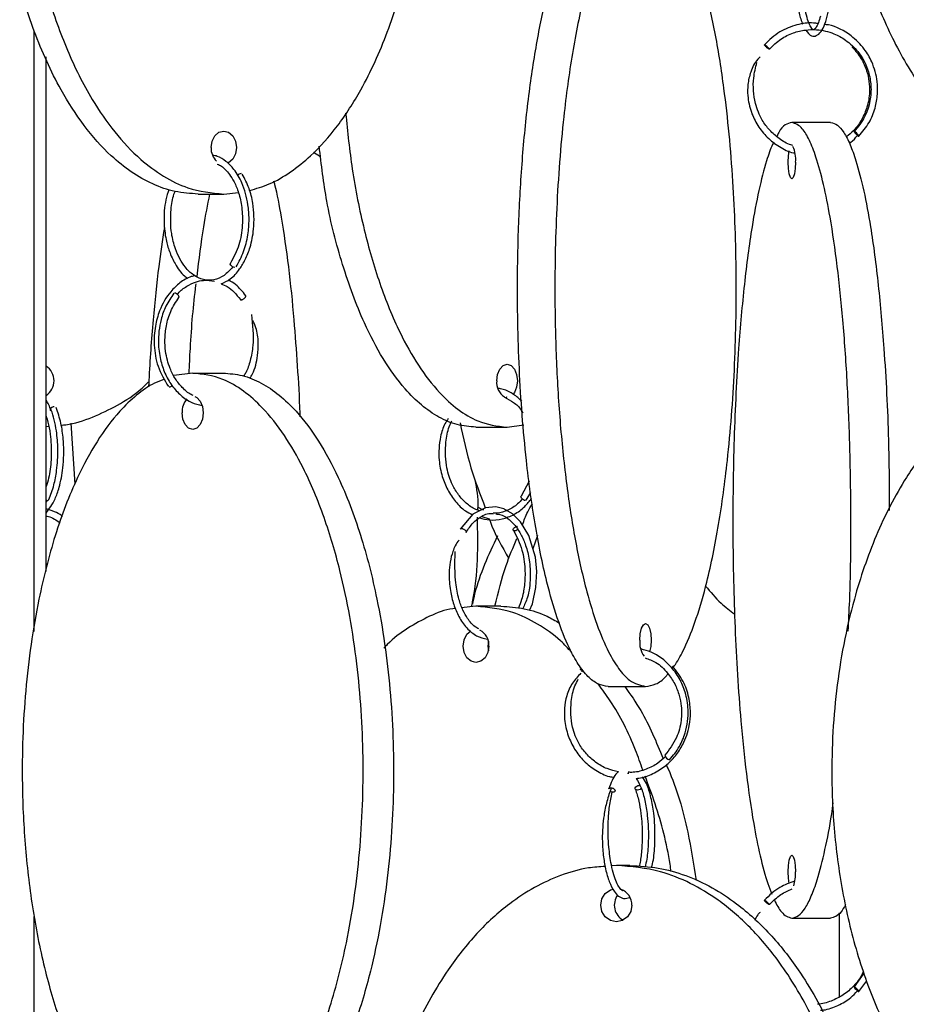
# Model space of a CAD drawing. Header units: millimetres. Extents: x 331 to 1634, y 417 to 1709.
# Tile 102 of 142: x 1301 to 1368, y 711 to 786. Entities that reach past the tile are written whole.
import ezdxf

# ---------------------------------------------------------------- set-up
doc = ezdxf.new("R2010")
doc.units = ezdxf.units.MM

msp = doc.modelspace()

# ---------------------------------------------------------------- linework, layer by layer
at = {"color": 7, "linetype": 'Continuous', "lineweight": 25}
for p, q in [((1301.903, 739.58), (1301.903, 784.863)), ((1302.789, 744.11), (1302.789, 782.922)), ((1361.974, 777.974), (1359.049, 777.974)), ((1323.504, 775.39), (1322.961, 775.698)), ((1314.267, 772.578), (1316.195, 772.578)), ((1316.195, 772.578), (1317.298, 772.699)), ((1313.852, 759.078), (1312.425, 758.886)), ((1313.852, 759.078), (1316.15, 759.078)), ((1337.565, 757.248), (1337.507, 757.251)), ((1302.789, 755.047), (1302.993, 755.066)), ((1304.978, 750.701), (1304.681, 755.302)), ((1337.565, 754.998), (1338.819, 755.167)), ((1335.219, 754.998), (1337.565, 754.998)), ((1339.238, 750.926), (1338.621, 749.796)), ((1339.01, 749.482), (1339.356, 750.065)), ((1302.842, 749.463), (1302.769, 749.34)), ((1302.849, 749.462), (1302.789, 749.469)), ((1335.665, 748.254), (1336.214, 748.096)), ((1339.859, 746.824), (1339.512, 745.82)), ((1335.222, 741.498), (1334.104, 741.377)), ((1337.093, 741.498), (1335.222, 741.498)), ((1345.194, 735.45), (1348.013, 735.45)), ((1346.657, 728.902), (1346.744, 728.917)), ((1347.531, 727.985), (1347.586, 727.981)), ((1345.809, 721.95), (1345.454, 721.918)), ((1346.835, 721.95), (1345.809, 721.95)), ((1346.322, 720.074), (1346.271, 720.046)), ((1301.903, 700.58), (1301.903, 718.107)), ((1359.049, 717.974), (1361.974, 717.974)), ((1364.478, 713.824), (1363.746, 712.79)), ((1364.103, 712.44), (1364.708, 713.253))]:
    msp.add_line(p, q, dxfattribs=at)
at = {"color": 7, "linetype": 'Continuous', "lineweight": 25, "flags": 128}
for points in [[(1363.61, 783.656), (1363.606, 783.668), (1363.617, 783.69)], [(1315.237, 776.078), (1315.31, 776.556), (1315.518, 776.962), (1315.829, 777.233), (1316.195, 777.328), (1316.561, 777.233), (1316.872, 776.962), (1317.08, 776.556), (1317.153, 776.078), (1317.08, 775.599), (1316.872, 775.194), (1316.561, 774.923), (1316.504, 774.895)], [(1364.097, 776.938), (1364.106, 776.953), (1364.088, 776.992), (1364.045, 777.05), (1363.983, 777.118), (1363.913, 777.185), (1363.844, 777.242), (1363.788, 777.279), (1363.752, 777.292), (1363.743, 777.277), (1363.762, 777.238), (1363.805, 777.18), (1363.866, 777.112), (1363.937, 777.044), (1364.005, 776.988), (1364.062, 776.95), (1364.097, 776.938)], [(1359.327, 774.974), (1359.306, 774.495), (1359.245, 774.09), (1359.155, 773.819), (1359.049, 773.724), (1358.942, 773.819), (1358.852, 774.09), (1358.792, 774.495), (1358.771, 774.974), (1358.792, 775.452), (1358.847, 775.834)], [(1317.025, 767.042), (1316.943, 767.057), (1316.857, 767.096), (1316.779, 767.154), (1316.721, 767.222), (1316.692, 767.289), (1316.697, 767.346), (1316.705, 767.36)], [(1312.808, 764.773), (1312.829, 764.809), (1312.819, 764.866), (1312.779, 764.934), (1312.715, 765.001), (1312.637, 765.059), (1312.556, 765.099), (1312.485, 765.113)], [(1336.786, 758.498), (1336.845, 758.976), (1337.014, 759.382), (1337.267, 759.653), (1337.565, 759.748), (1337.863, 759.653), (1338.116, 759.382), (1338.285, 758.976), (1338.344, 758.498), (1338.285, 758.019), (1338.116, 757.614), (1338.016, 757.479)], [(1314.022, 757.299), (1314.159, 757.233), (1314.42, 756.962), (1314.594, 756.556), (1314.655, 756.078), (1314.594, 755.599), (1314.42, 755.194), (1314.159, 754.923), (1313.852, 754.828), (1313.544, 754.923), (1313.284, 755.194), (1313.11, 755.599), (1313.048, 756.078), (1313.048, 756.078)], [(1303.412, 756.533), (1303.32, 756.521), (1303.23, 756.484), (1303.156, 756.427), (1303.109, 756.359), (1303.097, 756.292), (1303.12, 756.235)], [(1338.954, 749.462), (1338.885, 749.477), (1338.805, 749.516), (1338.727, 749.574), (1338.662, 749.642), (1338.621, 749.709), (1338.609, 749.766), (1338.623, 749.798)], [(1339.252, 741.176), (1339.475, 741.676), (1339.747, 742.92), (1339.805, 744.119), (1339.7, 745.193), (1339.207, 746.836), (1338.591, 747.856), (1337.981, 748.463), (1337.322, 748.839), (1336.728, 748.985), (1335.932, 748.921), (1334.984, 748.432), (1334.038, 747.313), (1334.038, 747.313)], [(1338.379, 747.283), (1338.311, 747.234), (1338.224, 747.194), (1338.142, 747.18), (1338.076, 747.192), (1338.037, 747.229), (1338.031, 747.286), (1338.058, 747.354), (1338.115, 747.421), (1338.193, 747.479), (1338.28, 747.519), (1338.362, 747.533), (1338.362, 747.533)], [(1347.586, 738.95), (1347.618, 739.428), (1347.711, 739.834), (1347.85, 740.104), (1348.013, 740.2), (1348.177, 740.104), (1348.315, 739.834), (1348.408, 739.428), (1348.441, 738.95), (1348.408, 738.471), (1348.315, 738.066), (1348.314, 738.061)], [(1336.2, 738.498), (1336.125, 738.019), (1335.913, 737.614), (1335.596, 737.343), (1335.222, 737.248), (1334.848, 737.343), (1334.531, 737.614), (1334.32, 738.019), (1334.245, 738.498), (1334.32, 738.976), (1334.531, 739.382), (1334.827, 739.641)], [(1336.158, 738.86), (1336.116, 738.498), (1336.158, 738.135)], [(1347.69, 727.779), (1347.663, 727.743), (1347.593, 727.685), (1347.504, 727.646), (1347.41, 727.632), (1347.325, 727.644), (1347.262, 727.681), (1347.231, 727.738), (1347.237, 727.805), (1347.278, 727.873), (1347.348, 727.931), (1347.437, 727.971), (1347.531, 727.985), (1347.531, 727.985)], [(1358.854, 720.58), (1358.852, 720.59), (1358.792, 720.995), (1358.771, 721.474), (1358.792, 721.952), (1358.852, 722.357), (1358.942, 722.628), (1359.049, 722.724), (1359.155, 722.628), (1359.245, 722.357), (1359.306, 721.952), (1359.327, 721.474), (1359.327, 721.474)], [(1346.983, 718.95), (1346.894, 718.471), (1346.639, 718.066), (1346.258, 717.795), (1345.809, 717.7), (1345.359, 717.795), (1344.978, 718.066), (1344.723, 718.471), (1344.634, 718.95), (1344.723, 719.428), (1344.978, 719.834), (1345.359, 720.104), (1345.563, 720.172)], [(1364.097, 712.438), (1364.106, 712.453), (1364.088, 712.492), (1364.045, 712.55), (1363.983, 712.618), (1363.913, 712.685), (1363.844, 712.742), (1363.788, 712.779), (1363.752, 712.792), (1363.743, 712.777), (1363.762, 712.738), (1363.805, 712.68), (1363.866, 712.612), (1363.937, 712.544), (1364.005, 712.488), (1364.062, 712.45), (1364.097, 712.438)]]:
    msp.add_lwpolyline(points, dxfattribs=at)
at = {"color": 7, "linetype": 'Continuous', "lineweight": 25}
for centre, radius, start, end in [((1316.6, 776.028), 1.363, 177.90092, 225.85661), ((1356.991, 775.205), 2.347, 354.33596, 24.11662), ((1317.527, 773.713), 0.401, 93.33917, 138.43371), ((1302.092, 758.498), 1.305, 302.29612, 57.70388), ((1312.049, 758.424), 0.384, 275.13766, 310.66976), ((1338.002, 758.34), 1.226, 172.59763, 239.30387), ((1314.523, 756.151), 1.476, 138.7453, 182.86104), ((1302.871, 749.609), 0.149, 261.51291, 329.64411), ((1334.983, 738.592), 1.22, 355.54816, 63.88041), ((1349.164, 738.721), 1.594, 171.76883, 218.12602), ((1349.959, 730.402), 0.509, 195.71405, 253.54377), ((1355.982, 721.349), 3.347, 343.64685, 2.12675), ((1345.749, 718.978), 1.235, 358.67727, 70.21953), ((1346.941, 718.952), 1.286, 143.63014, 241.19943)]:
    msp.add_arc(centre, radius, start, end, dxfattribs=at)
for points, knots in [([(1314.267, 772.578), (1313.685, 772.617), (1312.52, 772.694), (1310.816, 773.288), (1309.198, 774.205), (1307.426, 775.634), (1305.613, 777.689), (1303.611, 780.81), (1301.813, 784.792), (1300.183, 790.189), (1299.113, 796.507), (1298.846, 802.848), (1299.169, 808.407), (1299.85, 813.135), (1300.929, 817.617), (1302.398, 821.774), (1304.107, 825.201), (1305.999, 827.952), (1307.822, 829.897), (1309.696, 831.279), (1311.783, 832.329), (1313.352, 832.486), (1314.267, 832.578)], [0, 0, 0, 0, 0.0287324, 0.0574768, 0.0865624, 0.1156695, 0.160081, 0.2045635, 0.2692848, 0.3341101, 0.4235075, 0.5129719, 0.5735152, 0.6342289, 0.6947006, 0.750912, 0.8070511, 0.8487904, 0.8904698, 0.9227172, 0.9549322, 1, 1, 1, 1]), ([(1316.195, 832.578), (1315.613, 832.539), (1314.449, 832.461), (1312.745, 831.868), (1311.127, 830.95), (1309.355, 829.521), (1307.541, 827.467), (1305.54, 824.345), (1303.741, 820.363), (1302.111, 814.966), (1301.041, 808.649), (1300.774, 802.308), (1301.097, 796.748), (1301.778, 792.02), (1302.857, 787.538), (1304.327, 783.382), (1306.036, 779.955), (1307.928, 777.204), (1309.75, 775.258), (1311.625, 773.876), (1313.712, 772.827), (1315.28, 772.669), (1316.195, 772.578)], [0, 0, 0, 0, 0.028732, 0.057477, 0.086562, 0.11567, 0.160081, 0.204563, 0.269285, 0.33411, 0.423508, 0.512972, 0.573515, 0.634229, 0.694701, 0.750912, 0.807051, 0.84879, 0.89047, 0.922717, 0.954932, 1, 1, 1, 1]), ([(1318.142, 772.844), (1318.64, 772.988), (1319.709, 773.298), (1321.257, 774.207), (1323.021, 775.619), (1324.841, 777.677), (1326.833, 780.78), (1328.64, 784.772), (1330.267, 790.137), (1331.344, 796.474), (1331.652, 803.58), (1331.187, 809.554), (1330.357, 814.236), (1329.415, 817.948), (1328.069, 821.759), (1326.368, 825.178), (1324.47, 827.941), (1322.656, 829.888), (1320.772, 831.26), (1319.227, 832.11), (1318.222, 832.24), (1317.875, 832.284)], [0, 0, 0, 0, 0.026799, 0.057433, 0.088725, 0.135362, 0.183319, 0.251305, 0.32117, 0.414991, 0.511496, 0.60672, 0.655787, 0.704842, 0.764011, 0.824394, 0.86826, 0.913162, 0.947018, 0.98176, 1, 1, 1, 1]), ([(1345.194, 735.45), (1344.934, 735.488), (1344.414, 735.566), (1343.654, 736.16), (1342.931, 737.077), (1342.14, 738.506), (1341.33, 740.56), (1340.437, 743.682), (1339.634, 747.664), (1338.906, 753.061), (1338.428, 759.378), (1338.309, 765.72), (1338.453, 771.279), (1338.757, 776.007), (1339.239, 780.489), (1339.895, 784.646), (1340.658, 788.073), (1341.503, 790.824), (1342.317, 792.769), (1343.154, 794.151), (1344.085, 795.201), (1344.786, 795.358), (1345.194, 795.45)], [0, 0, 0, 0, 0.028732, 0.057477, 0.086562, 0.11567, 0.160081, 0.204563, 0.269285, 0.33411, 0.423508, 0.512972, 0.573515, 0.634229, 0.694701, 0.750912, 0.807051, 0.84879, 0.89047, 0.922717, 0.954932, 1, 1, 1, 1]), ([(1348.013, 795.45), (1347.753, 795.411), (1347.234, 795.333), (1346.473, 794.739), (1345.75, 793.822), (1344.959, 792.393), (1344.15, 790.339), (1343.256, 787.217), (1342.453, 783.235), (1341.725, 777.838), (1341.247, 771.521), (1341.128, 765.18), (1341.272, 759.62), (1341.576, 754.892), (1342.058, 750.41), (1342.714, 746.254), (1343.477, 742.826), (1344.322, 740.076), (1345.136, 738.13), (1345.973, 736.748), (1346.904, 735.699), (1347.605, 735.541), (1348.013, 735.45)], [0, 0, 0, 0, 0.028732, 0.057477, 0.086562, 0.11567, 0.160081, 0.204563, 0.269285, 0.33411, 0.423508, 0.512972, 0.573515, 0.634229, 0.694701, 0.750912, 0.807051, 0.84879, 0.89047, 0.922717, 0.954932, 1, 1, 1, 1]), ([(1350.008, 736.796), (1350.093, 736.898), (1350.423, 737.297), (1351.057, 738.514), (1351.874, 740.542), (1352.762, 743.655), (1353.57, 747.643), (1354.296, 753.009), (1354.777, 759.346), (1354.914, 766.452), (1354.707, 772.426), (1354.336, 777.108), (1353.915, 780.819), (1353.315, 784.632), (1352.555, 788.046), (1351.709, 790.824), (1350.894, 792.724), (1350.258, 793.884), (1349.917, 794.234), (1349.848, 794.305)], [0, 0, 0, 0, 0.011851, 0.046275, 0.097582, 0.15034, 0.225132, 0.301992, 0.405205, 0.511372, 0.616128, 0.670108, 0.724074, 0.789166, 0.855595, 0.903852, 0.953249, 0.990494, 1, 1, 1, 1]), ([(1360.107, 784.941), (1360.242, 784.752), (1360.475, 784.428), (1360.911, 784.482), (1361.269, 784.798), (1361.545, 785.371), (1361.773, 786.146), (1361.959, 787.164), (1362.075, 788.293), (1362.123, 789.495), (1362.112, 790.619), (1362.035, 791.839), (1361.919, 792.533), (1361.858, 792.899)], [0, 0, 0, 0, 0.108936, 0.186332, 0.271334, 0.361385, 0.446691, 0.527808, 0.640558, 0.713741, 0.798033, 0.89344, 1, 1, 1, 1]), ([(1363.924, 791.88), (1363.964, 791.692), (1364.257, 790.316), (1365.173, 787.595), (1366.796, 783.777), (1368.888, 780.358), (1371.22, 777.601), (1373.354, 775.696), (1374.893, 774.826), (1375.505, 774.48)], [0, 0, 0, 0, 0.026355, 0.1927504, 0.3934506, 0.5982705, 0.7470645, 0.8993702, 1, 1, 1, 1]), ([(1359.578, 791.375), (1359.512, 791.137), (1359.316, 790.419), (1359.236, 789.122), (1359.349, 787.761), (1359.496, 786.679), (1359.669, 785.857), (1359.815, 785.503), (1359.867, 785.377)], [0, 0, 0, 0, 0.123109, 0.370888, 0.549575, 0.717825, 0.899927, 1, 1, 1, 1]), ([(1361.197, 785.981), (1361.148, 785.809), (1361.045, 785.441), (1360.872, 785.126), (1360.688, 784.912), (1360.556, 784.997), (1360.283, 785.566), (1360.102, 786.198), (1359.925, 787.118), (1359.814, 788.149), (1359.687, 789.31), (1359.581, 790.351), (1359.568, 791.01), (1359.561, 791.311)], [0, 0, 0, 0, 0.066445, 0.141586, 0.211718, 0.384775, 0.469357, 0.551471, 0.6339, 0.752593, 0.831051, 0.922743, 1, 1, 1, 1]), ([(1361.014, 785.428), (1360.902, 785.445), (1360.375, 785.528), (1359.376, 785.356), (1358.063, 784.857), (1357.349, 784.182), (1356.977, 783.83)], [0, 0, 0, 0, 0.075574, 0.356188, 0.664385, 1, 1, 1, 1]), ([(1357.35, 783.497), (1357.628, 783.767), (1358.161, 784.284), (1359.117, 784.744), (1360.035, 784.967), (1361.082, 784.994), (1362.133, 784.753), (1363.199, 784.171), (1364.18, 783.25), (1364.82, 782.022), (1365.055, 780.722), (1364.982, 779.559), (1364.588, 778.33), (1364.035, 777.646), (1363.746, 777.29)], [0, 0, 0, 0, 0.081899, 0.156375, 0.223429, 0.283056, 0.379737, 0.450562, 0.540114, 0.66124, 0.734022, 0.814759, 0.903417, 1, 1, 1, 1]), ([(1364.103, 776.94), (1364.379, 777.271), (1364.905, 777.904), (1365.35, 779.013), (1365.535, 780.067), (1365.506, 781.257), (1365.18, 782.435), (1364.49, 783.619), (1363.43, 784.657), (1362.332, 785.266), (1361.61, 785.35), (1361.513, 785.361)], [0, 0, 0, 0, 0.120417, 0.229938, 0.32855, 0.416248, 0.55842, 0.662582, 0.794284, 0.972424, 1, 1, 1, 1]), ([(1356.983, 783.831), (1356.989, 783.83), (1357.004, 783.826), (1357.045, 783.801), (1357.098, 783.762), (1357.156, 783.715), (1357.217, 783.661), (1357.27, 783.609), (1357.294, 783.582), (1357.305, 783.571)], [0, 0, 0, 0, 0.132512, 0.300123, 0.432625, 0.578745, 0.732765, 0.886784, 1, 1, 1, 1]), ([(1357.348, 783.499), (1357.347, 783.497), (1357.344, 783.493), (1357.322, 783.502), (1357.282, 783.526), (1357.229, 783.565), (1357.171, 783.612), (1357.118, 783.659), (1357.089, 783.688), (1357.078, 783.698)], [0, 0, 0, 0, 0.0746022, 0.2238066, 0.4125317, 0.5617253, 0.7262523, 0.899674, 1, 1, 1, 1]), ([(1363.608, 783.656), (1363.848, 783.373), (1364.302, 782.837), (1364.802, 781.686), (1364.977, 780.418), (1364.767, 779.161), (1364.343, 778.182), (1363.805, 777.403), (1363.338, 777.037), (1363.14, 776.882)], [0, 0, 0, 0, 0.145061, 0.274304, 0.484368, 0.633077, 0.765035, 0.900184, 1, 1, 1, 1]), ([(1356.65, 782.914), (1356.59, 782.856), (1356.268, 782.549), (1355.921, 781.821), (1355.704, 780.879), (1355.7, 779.848), (1355.931, 778.786), (1356.449, 777.717), (1357.17, 776.816), (1358.091, 776.127), (1358.823, 775.739), (1359.238, 775.669), (1359.276, 775.663)], [0, 0, 0, 0, 0.027728, 0.147012, 0.252704, 0.343651, 0.482152, 0.60498, 0.730839, 0.858849, 0.986976, 1, 1, 1, 1]), ([(1359.111, 776.242), (1359.067, 776.253), (1358.698, 776.346), (1358.09, 776.729), (1357.355, 777.361), (1356.71, 778.243), (1356.181, 779.57), (1356.071, 781.101), (1356.311, 782.111), (1356.403, 782.498)], [0, 0, 0, 0, 0.018403, 0.155289, 0.283863, 0.408764, 0.588547, 0.842241, 1, 1, 1, 1]), ([(1325.391, 778.675), (1325.537, 777.262), (1325.845, 774.271), (1326.714, 769.959), (1327.904, 765.801), (1329.296, 762.375), (1330.836, 759.624), (1332.319, 757.678), (1333.845, 756.296), (1335.544, 755.247), (1336.82, 755.089), (1337.565, 754.998)], [0, 0, 0, 0, 0.129025, 0.27302, 0.406871, 0.54055, 0.639939, 0.739186, 0.815974, 0.892684, 1, 1, 1, 1]), ([(1359.049, 777.974), (1358.882, 777.933), (1358.545, 777.85), (1358.159, 777.44), (1357.953, 777.024), (1357.904, 776.924)], [0, 0, 0, 0, 0.424946, 0.862025, 1, 1, 1, 1]), ([(1363.293, 739.629), (1363.335, 740.392), (1363.501, 743.453), (1363.521, 748.251), (1363.436, 753.802), (1363.236, 758.532), (1362.923, 763.013), (1362.496, 767.17), (1362, 770.597), (1361.45, 773.348), (1360.921, 775.293), (1360.376, 776.675), (1359.77, 777.724), (1359.314, 777.882), (1359.049, 777.974)], [0, 0, 0, 0, 0.048999, 0.196582, 0.296457, 0.396612, 0.496368, 0.589096, 0.681705, 0.75056, 0.819315, 0.872512, 0.925655, 1, 1, 1, 1]), ([(1361.974, 777.974), (1362.143, 777.935), (1362.481, 777.857), (1362.976, 777.263), (1363.446, 776.346), (1363.96, 774.917), (1364.487, 772.863), (1365.069, 769.741), (1365.592, 765.759), (1366.061, 760.362), (1366.364, 754.628), (1366.389, 750.49), (1366.399, 748.717)], [0, 0, 0, 0, 0.058572, 0.117169, 0.176461, 0.235797, 0.326332, 0.417011, 0.548948, 0.681097, 0.863337, 1, 1, 1, 1]), ([(1363.376, 776.421), (1363.416, 776.444), (1363.659, 776.587), (1363.847, 776.806), (1364.004, 776.99)], [0, 0, 0, 0, 0.161721, 1, 1, 1, 1]), ([(1335.219, 754.998), (1334.746, 755.037), (1333.798, 755.114), (1332.411, 755.708), (1331.094, 756.625), (1329.652, 758.054), (1328.177, 760.109), (1326.545, 763.229), (1325.096, 767.217), (1323.929, 771.71), (1323.56, 774.788), (1323.393, 776.18)], [0, 0, 0, 0, 0.074113, 0.148257, 0.223281, 0.298361, 0.412917, 0.527657, 0.694601, 0.861813, 1, 1, 1, 1]), ([(1357.678, 776.485), (1357.647, 776.428), (1357.457, 776.07), (1357.069, 774.904), (1356.536, 772.884), (1355.959, 769.768), (1355.433, 765.78), (1354.961, 760.414), (1354.648, 754.077), (1354.559, 746.972), (1354.694, 740.997), (1354.935, 736.316), (1355.209, 732.603), (1355.6, 728.793), (1356.093, 725.37), (1356.646, 722.62), (1357.114, 720.83), (1357.437, 720.049), (1357.542, 719.797)], [0, 0, 0, 0, 0.006765, 0.042197, 0.095006, 0.149308, 0.22629, 0.305399, 0.411633, 0.520908, 0.628731, 0.68429, 0.739836, 0.806834, 0.875206, 0.924877, 0.975719, 1, 1, 1, 1]), ([(1317.12, 767.081), (1317.328, 767.455), (1317.727, 768.17), (1318.037, 769.445), (1318.131, 770.653), (1318.031, 772.016), (1317.659, 773.344), (1317.032, 774.415), (1316.386, 775.063), (1315.826, 775.41), (1315.481, 775.481), (1315.366, 775.504)], [0, 0, 0, 0, 0.132595, 0.254018, 0.364353, 0.463631, 0.628516, 0.755008, 0.855675, 0.951665, 1, 1, 1, 1]), ([(1315.71, 774.84), (1315.816, 774.791), (1316.144, 774.636), (1316.577, 774.159), (1317.013, 773.469), (1317.351, 772.637), (1317.595, 771.528), (1317.635, 770.171), (1317.39, 768.646), (1316.939, 767.802), (1316.702, 767.357)], [0, 0, 0, 0, 0.059736, 0.186222, 0.274377, 0.381586, 0.507839, 0.653069, 0.817161, 1, 1, 1, 1]), ([(1316.012, 765.807), (1316.243, 765.914), (1316.751, 766.148), (1317.359, 766.831), (1317.855, 767.654), (1318.241, 768.652), (1318.526, 770.092), (1318.472, 771.654), (1318.126, 773.077), (1317.776, 773.735), (1317.59, 774.083)], [0, 0, 0, 0, 0.103028, 0.22683, 0.319427, 0.422662, 0.559746, 0.750565, 0.868045, 1, 1, 1, 1]), ([(1312.059, 772.93), (1311.977, 772.673), (1311.736, 771.919), (1311.644, 770.575), (1311.796, 769.25), (1312.091, 768.187), (1312.541, 767.239), (1313.026, 766.525), (1313.406, 766.275), (1313.498, 766.215)], [0, 0, 0, 0, 0.113301, 0.331556, 0.502804, 0.624461, 0.767196, 0.943623, 1, 1, 1, 1]), ([(1321.956, 755.786), (1321.954, 755.877), (1321.926, 757.18), (1321.769, 759.627), (1321.507, 763.343), (1321.115, 767.165), (1320.613, 770.537), (1320.223, 772.678), (1320.008, 773.448), (1319.982, 773.541)], [0, 0, 0, 0, 0.013527, 0.194461, 0.375351, 0.593535, 0.816197, 0.977953, 1, 1, 1, 1]), ([(1316.881, 767.086), (1316.665, 766.849), (1316.227, 766.369), (1315.456, 766.063), (1314.658, 766.069), (1313.919, 766.415), (1313.325, 766.983), (1312.872, 767.672), (1312.498, 768.514), (1312.182, 769.771), (1312.172, 771.2), (1312.328, 772.295), (1312.491, 772.705), (1312.52, 772.776)], [0, 0, 0, 0, 0.099319, 0.201443, 0.302, 0.402688, 0.493876, 0.565668, 0.640022, 0.737766, 0.883923, 0.979632, 1, 1, 1, 1]), ([(1315.124, 772.578), (1314.963, 771.775), (1314.583, 769.891), (1314.315, 767.648), (1314.162, 766.361)], [0, 0, 0, 0, 0.4257, 1, 1, 1, 1]), ([(1310.552, 758.032), (1310.559, 758.193), (1310.63, 759.925), (1310.875, 762.997), (1311.252, 766.913), (1311.593, 769.089), (1311.742, 770.048)], [0, 0, 0, 0, 0.037094, 0.39894, 0.735292, 1, 1, 1, 1]), ([(1314.047, 766.414), (1313.943, 766.397), (1313.532, 766.328), (1312.893, 765.907), (1312.029, 765.104), (1311.375, 763.967), (1310.983, 762.551), (1310.901, 761.11), (1311.175, 759.47), (1311.727, 758.554), (1312.02, 758.068)], [0, 0, 0, 0, 0.03723, 0.147227, 0.249801, 0.420327, 0.535657, 0.670738, 0.825517, 1, 1, 1, 1]), ([(1312.704, 765.01), (1312.721, 765.036), (1312.913, 765.306), (1313.388, 765.631), (1314.032, 765.957), (1314.745, 766.112), (1315.222, 766.049), (1315.495, 766.013)], [0, 0, 0, 0, 0.026059, 0.280509, 0.520142, 0.725694, 1, 1, 1, 1]), ([(1314.088, 765.81), (1314.084, 765.775), (1313.883, 764.271), (1313.693, 761.978), (1313.585, 759.671), (1313.556, 759.038)], [0, 0, 0, 0, 0.01709, 0.730309, 1, 1, 1, 1]), ([(1315.993, 765.797), (1316.154, 765.738), (1316.714, 765.532), (1317.142, 765.001), (1317.447, 764.623)], [0, 0, 0, 0, 0.287844, 1, 1, 1, 1]), ([(1317.854, 764.913), (1317.614, 765.217), (1317.227, 765.708), (1316.732, 765.991), (1316.544, 766.099)], [0, 0, 0, 0, 0.620598, 1, 1, 1, 1]), ([(1312.432, 765.099), (1312.219, 764.785), (1311.817, 764.191), (1311.37, 762.918), (1311.206, 761.519), (1311.379, 760.135), (1311.737, 759.045), (1312.262, 758.111), (1312.956, 757.359), (1313.735, 756.83), (1314.294, 756.701), (1314.552, 756.642)], [0, 0, 0, 0, 0.112116, 0.211909, 0.373955, 0.48863, 0.590466, 0.694924, 0.801362, 0.908054, 1, 1, 1, 1]), ([(1313.899, 757.389), (1313.842, 757.411), (1313.54, 757.527), (1313.07, 757.95), (1312.53, 758.614), (1312.069, 759.53), (1311.799, 760.557), (1311.736, 761.659), (1311.844, 762.69), (1312.171, 763.806), (1312.589, 764.44), (1312.809, 764.774)], [0, 0, 0, 0, 0.026676, 0.142512, 0.251486, 0.357487, 0.510089, 0.609669, 0.724562, 0.854691, 1, 1, 1, 1]), ([(1317.44, 764.652), (1317.44, 764.645), (1317.441, 764.623), (1317.465, 764.604), (1317.507, 764.597), (1317.562, 764.606), (1317.627, 764.63), (1317.695, 764.669), (1317.757, 764.716), (1317.812, 764.771), (1317.85, 764.825), (1317.864, 764.87), (1317.865, 764.9), (1317.854, 764.909), (1317.852, 764.911)], [0, 0, 0, 0, 0.050927, 0.156204, 0.239434, 0.322665, 0.427942, 0.511167, 0.602945, 0.699685, 0.796425, 0.888203, 0.971428, 1, 1, 1, 1]), ([(1318.277, 763.484), (1318.365, 762.706), (1318.496, 761.55), (1318.224, 760.047), (1317.971, 759.272), (1317.75, 758.932), (1317.695, 758.847)], [0, 0, 0, 0, 0.485712, 0.721341, 0.930565, 1, 1, 1, 1]), ([(1318.157, 758.663), (1318.226, 758.777), (1318.532, 759.287), (1318.758, 760.222), (1318.827, 761.416), (1318.718, 762.354), (1318.472, 762.87), (1318.387, 763.05)], [0, 0, 0, 0, 0.092772, 0.415356, 0.626508, 0.869798, 1, 1, 1, 1]), ([(1313.852, 699.078), (1314.334, 699.115), (1315.311, 699.189), (1316.736, 699.783), (1318.101, 700.7), (1319.579, 702.122), (1321.107, 704.176), (1322.778, 707.28), (1324.295, 711.272), (1325.659, 716.637), (1326.563, 722.974), (1326.822, 730.08), (1326.431, 736.054), (1325.735, 740.736), (1324.944, 744.448), (1323.815, 748.259), (1322.388, 751.677), (1320.796, 754.443), (1319.273, 756.382), (1317.694, 757.777), (1315.943, 758.827), (1314.619, 758.986), (1313.852, 759.078)], [0, 0, 0, 0, 0.028337, 0.057482, 0.086271, 0.115678, 0.159507, 0.204576, 0.268467, 0.334125, 0.422295, 0.512989, 0.602477, 0.648589, 0.69469, 0.750296, 0.807042, 0.848267, 0.890464, 0.922281, 0.954931, 1, 1, 1, 1]), ([(1316.15, 759.078), (1316.632, 759.041), (1317.609, 758.966), (1319.034, 758.373), (1320.399, 757.456), (1321.877, 756.034), (1323.405, 753.98), (1325.077, 750.875), (1326.593, 746.883), (1327.957, 741.518), (1328.861, 735.181), (1329.12, 728.076), (1328.73, 722.101), (1328.033, 717.42), (1327.243, 713.708), (1326.114, 709.896), (1324.686, 706.478), (1323.094, 703.712), (1321.571, 701.773), (1319.993, 700.379), (1318.241, 699.329), (1316.918, 699.17), (1316.15, 699.078)], [0, 0, 0, 0, 0.0283366, 0.0574822, 0.0862709, 0.1156779, 0.1595069, 0.2045759, 0.2684674, 0.334125, 0.422295, 0.5129888, 0.6024773, 0.6485894, 0.6946904, 0.7502957, 0.8070425, 0.8482669, 0.8904642, 0.9222811, 0.9549312, 1, 1, 1, 1]), ([(1377.685, 758.909), (1377.596, 758.901), (1376.851, 758.834), (1375.485, 758.349), (1373.652, 757.455), (1371.65, 756.019), (1369.6, 753.968), (1367.337, 750.845), (1365.304, 746.863), (1363.461, 741.466), (1362.251, 735.149), (1361.949, 728.808), (1362.315, 723.248), (1363.084, 718.52), (1364.304, 714.038), (1365.965, 709.882), (1367.897, 706.454), (1370.037, 703.705), (1372.096, 701.753), (1374.219, 700.391), (1376.004, 699.53), (1377.173, 699.4), (1377.607, 699.352)], [0, 0, 0, 0, 0.004112, 0.034399, 0.065046, 0.095715, 0.142511, 0.189381, 0.257576, 0.325881, 0.420077, 0.514344, 0.578137, 0.642109, 0.705827, 0.765056, 0.824208, 0.868188, 0.912104, 0.946083, 0.980027, 1, 1, 1, 1]), ([(1311.738, 758.621), (1311.482, 758.529), (1310.744, 758.264), (1309.601, 757.438), (1308.112, 756.026), (1306.591, 753.965), (1304.911, 750.846), (1303.402, 746.863), (1302.034, 741.467), (1301.136, 735.149), (1300.912, 728.808), (1301.183, 723.248), (1301.755, 718.52), (1302.66, 714.038), (1303.893, 709.881), (1305.327, 706.456), (1306.915, 703.701), (1308.445, 701.768), (1310.002, 700.359), (1311.031, 699.832), (1311.54, 699.572)], [0, 0, 0, 0, 0.016947, 0.048834, 0.080745, 0.129433, 0.1782, 0.249155, 0.320224, 0.418231, 0.516312, 0.582686, 0.649248, 0.715544, 0.777169, 0.838715, 0.884474, 0.930168, 0.965521, 1, 1, 1, 1]), ([(1303.932, 755.154), (1304.047, 755.163), (1304.853, 755.229), (1306.302, 755.716), (1308.204, 756.629), (1309.651, 757.547), (1310.372, 758.258), (1310.57, 758.453)], [0, 0, 0, 0, 0.046631, 0.328872, 0.607656, 0.892429, 1, 1, 1, 1]), ([(1338.682, 756.952), (1338.478, 757.137), (1338.049, 757.524), (1337.421, 757.83), (1337.019, 757.898), (1336.891, 757.92)], [0, 0, 0, 0, 0.3825466, 0.8034022, 1, 1, 1, 1]), ([(1337.38, 757.262), (1337.607, 757.138), (1338.057, 756.892), (1338.538, 756.48), (1338.714, 756.145), (1338.749, 756.078)], [0, 0, 0, 0, 0.44912, 0.888512, 1, 1, 1, 1]), ([(1302.999, 749.534), (1303.138, 749.892), (1303.392, 750.547), (1303.635, 751.858), (1303.719, 753.27), (1303.587, 754.867), (1303.281, 756.199), (1302.926, 756.803), (1302.789, 757.036)], [0, 0, 0, 0, 0.162096, 0.297057, 0.485409, 0.650318, 0.865192, 1, 1, 1, 1]), ([(1302.789, 748.524), (1303.033, 748.848), (1303.427, 749.37), (1303.84, 750.578), (1304.062, 751.728), (1304.144, 752.973), (1304.107, 754.131), (1303.932, 755.386), (1303.685, 756.098), (1303.555, 756.473)], [0, 0, 0, 0, 0.189019, 0.305355, 0.47318, 0.58107, 0.704814, 0.844431, 1, 1, 1, 1]), ([(1302.789, 755.822), (1302.84, 755.681), (1302.98, 755.297), (1303.104, 754.532), (1303.194, 753.569), (1303.18, 752.438), (1303.065, 751.313), (1302.861, 750.728), (1302.789, 750.522)], [0, 0, 0, 0, 0.101669, 0.278259, 0.422065, 0.617944, 0.865435, 1, 1, 1, 1]), ([(1333.128, 755.64), (1333.041, 755.514), (1332.77, 755.12), (1332.46, 754.072), (1332.366, 752.686), (1332.633, 751.316), (1333.061, 750.248), (1333.662, 749.361), (1334.308, 748.715), (1334.78, 748.485), (1334.956, 748.4)], [0, 0, 0, 0, 0.057831, 0.180604, 0.382691, 0.526753, 0.654795, 0.786162, 0.919972, 1, 1, 1, 1]), ([(1335.502, 748.7), (1335.401, 748.729), (1335.038, 748.834), (1334.485, 749.241), (1333.89, 749.875), (1333.358, 750.758), (1333.032, 751.761), (1332.893, 752.862), (1332.939, 753.916), (1333.099, 754.843), (1333.334, 755.331), (1333.405, 755.477)], [0, 0, 0, 0, 0.047334, 0.170867, 0.287057, 0.400097, 0.563339, 0.670543, 0.795315, 0.938553, 1, 1, 1, 1]), ([(1334.022, 755.317), (1334.267, 754.178), (1334.743, 751.965), (1335.536, 749.912), (1335.921, 748.916)], [0, 0, 0, 0, 0.51448, 1, 1, 1, 1]), ([(1335.365, 748.745), (1335.37, 748.831), (1335.421, 749.591), (1335.289, 750.346), (1335.172, 751.016)], [0, 0, 0, 0, 0.113889, 1, 1, 1, 1]), ([(1335.483, 748.172), (1335.736, 748.102), (1336.3, 747.945), (1337.201, 748.04), (1338.107, 748.389), (1338.868, 748.932), (1339.25, 749.421), (1339.415, 749.632)], [0, 0, 0, 0, 0.179244, 0.399667, 0.619957, 0.835556, 1, 1, 1, 1]), ([(1338.717, 749.584), (1338.602, 749.454), (1338.28, 749.09), (1337.63, 748.727), (1337.001, 748.503), (1336.631, 748.522), (1336.535, 748.527)], [0, 0, 0, 0, 0.190082, 0.535207, 0.879997, 1, 1, 1, 1]), ([(1338.729, 747.628), (1338.848, 747.962), (1339.049, 748.522), (1339.35, 749.017), (1339.472, 749.217)], [0, 0, 0, 0, 0.596174, 1, 1, 1, 1]), ([(1304.039, 748.26), (1304.022, 748.275), (1303.663, 748.578), (1303.215, 748.707), (1302.789, 748.831)], [0, 0, 0, 0, 0.049581, 1, 1, 1, 1]), ([(1334.47, 747.062), (1334.641, 747.319), (1334.958, 747.796), (1335.615, 748.301), (1336.154, 748.538), (1336.492, 748.484), (1336.536, 748.478)], [0, 0, 0, 0, 0.298634, 0.554794, 0.942095, 1, 1, 1, 1]), ([(1335.816, 748.747), (1335.703, 748.78), (1335.548, 748.824), (1335.414, 748.936), (1335.377, 748.966)], [0, 0, 0, 0, 0.7251, 1, 1, 1, 1]), ([(1336.718, 748.454), (1336.823, 748.445), (1337.139, 748.421), (1337.669, 748.115), (1338.205, 747.589), (1338.654, 746.888), (1339.009, 746.056), (1339.278, 744.943), (1339.347, 743.589), (1339.195, 742.267), (1338.878, 741.589), (1338.75, 741.315)], [0, 0, 0, 0, 0.0546393, 0.1639732, 0.2859015, 0.3707864, 0.4739493, 0.5953918, 0.7350605, 0.8928548, 1, 1, 1, 1]), ([(1302.789, 748.293), (1302.848, 748.284), (1303.236, 748.226), (1303.571, 747.986), (1303.856, 747.783)], [0, 0, 0, 0, 0.15268, 1, 1, 1, 1]), ([(1334.884, 741.461), (1334.912, 741.584), (1335.419, 743.781), (1335.375, 746.056), (1335.333, 748.204)], [0, 0, 0, 0, 0.055761, 1, 1, 1, 1]), ([(1336.214, 748.096), (1336.236, 748.032), (1336.619, 746.947), (1337.178, 745.989), (1337.704, 745.088)], [0, 0, 0, 0, 0.058704, 1, 1, 1, 1]), ([(1334.139, 747.356), (1334.158, 747.354), (1334.201, 747.35), (1334.273, 747.325), (1334.343, 747.286), (1334.403, 747.239), (1334.451, 747.185), (1334.478, 747.13), (1334.483, 747.085), (1334.47, 747.065), (1334.464, 747.055)], [0, 0, 0, 0, 0.115219, 0.260956, 0.376166, 0.503217, 0.637137, 0.771057, 0.898108, 1, 1, 1, 1]), ([(1338.053, 747.207), (1338.292, 746.739), (1338.727, 745.884), (1338.947, 744.376), (1338.908, 743.097), (1338.721, 742.083), (1338.507, 741.566), (1338.419, 741.352)], [0, 0, 0, 0, 0.278809, 0.508747, 0.702971, 0.877047, 1, 1, 1, 1]), ([(1333.943, 746.468), (1333.939, 746.464), (1333.836, 746.359), (1333.653, 746.066), (1333.325, 745.279), (1333.144, 744.098), (1333.251, 742.734), (1333.513, 741.622), (1333.926, 740.652), (1334.508, 739.821), (1335.25, 739.204), (1335.806, 739.079), (1336.079, 739.018)], [0, 0, 0, 0, 0.0019463, 0.0521333, 0.0995079, 0.2630764, 0.3961223, 0.5065986, 0.6165587, 0.7425038, 0.8732622, 1, 1, 1, 1]), ([(1336.841, 746.798), (1336.167, 745.37), (1335.38, 743.703), (1335.004, 741.907), (1334.95, 741.649)], [0, 0, 0, 0, 0.856617, 1, 1, 1, 1]), ([(1336.651, 741.498), (1336.899, 742.536), (1337.32, 744.297), (1338.025, 745.93), (1338.314, 746.599)], [0, 0, 0, 0, 0.589812, 1, 1, 1, 1]), ([(1335.446, 739.792), (1335.345, 739.84), (1335.028, 739.99), (1334.622, 740.497), (1334.212, 741.209), (1333.884, 742.097), (1333.648, 743.412), (1333.615, 744.66), (1333.649, 745.429), (1333.658, 745.629)], [0, 0, 0, 0, 0.07533, 0.236253, 0.354678, 0.490706, 0.668144, 0.913331, 1, 1, 1, 1]), ([(1352.545, 743.018), (1352.913, 742.573), (1353.567, 741.784), (1354.384, 741.169), (1354.74, 740.901)], [0, 0, 0, 0, 0.564674, 1, 1, 1, 1]), ([(1333.67, 741.331), (1333.604, 741.324), (1332.938, 741.259), (1331.714, 740.779), (1330.066, 739.862), (1328.905, 739.036), (1328.364, 738.431), (1328.281, 738.338)], [0, 0, 0, 0, 0.033228, 0.337191, 0.637432, 0.944122, 1, 1, 1, 1]), ([(1342.442, 738.021), (1342.168, 738.319), (1341.385, 739.17), (1339.88, 740.187), (1337.76, 741.253), (1336.157, 741.408), (1335.222, 741.498)], [0, 0, 0, 0, 0.137116, 0.391162, 0.644953, 1, 1, 1, 1]), ([(1337.093, 741.498), (1337.686, 741.456), (1338.872, 741.373), (1340.365, 740.903), (1341.208, 740.406), (1341.512, 740.227)], [0, 0, 0, 0, 0.3900175, 0.7801973, 1, 1, 1, 1]), ([(1349.829, 729.918), (1350.092, 730.239), (1350.586, 730.845), (1351.12, 732.133), (1351.304, 733.559), (1351.062, 734.973), (1350.583, 736.088), (1349.768, 737.188), (1348.75, 737.984), (1347.921, 738.204), (1347.661, 738.274)], [0, 0, 0, 0, 0.120122, 0.226166, 0.395333, 0.521125, 0.631514, 0.741421, 0.919055, 1, 1, 1, 1]), ([(1347.977, 737.603), (1348.255, 737.505), (1348.906, 737.275), (1349.652, 736.535), (1350.232, 735.67), (1350.565, 734.815), (1350.743, 733.883), (1350.728, 732.795), (1350.389, 731.461), (1349.793, 730.686), (1349.469, 730.264)], [0, 0, 0, 0, 0.104234, 0.24402, 0.354867, 0.460255, 0.550621, 0.670801, 0.820635, 1, 1, 1, 1]), ([(1343.081, 736.772), (1343.086, 736.761), (1343.096, 736.739), (1343.132, 736.691), (1343.183, 736.637), (1343.225, 736.598), (1343.248, 736.581), (1343.249, 736.58)], [0, 0, 0, 0, 0.2235728, 0.4701233, 0.7300029, 0.9898825, 1, 1, 1, 1]), ([(1347.297, 728.519), (1347.365, 728.523), (1347.805, 728.545), (1348.578, 728.851), (1349.517, 729.418), (1350.28, 730.182), (1350.935, 731.192), (1351.322, 732.326), (1351.431, 733.541), (1351.305, 734.678), (1350.885, 735.91), (1350.333, 736.611), (1350.042, 736.981)], [0, 0, 0, 0, 0.019518, 0.126058, 0.230428, 0.328411, 0.423553, 0.56039, 0.649668, 0.75271, 0.869489, 1, 1, 1, 1]), ([(1343.131, 736.441), (1342.907, 736.206), (1342.439, 735.715), (1342.046, 734.787), (1341.874, 733.849), (1341.89, 732.824), (1342.126, 731.76), (1342.634, 730.693), (1343.341, 729.794), (1344.24, 729.098), (1345.038, 728.688), (1345.531, 728.611), (1345.655, 728.592)], [0, 0, 0, 0, 0.098132, 0.204499, 0.299029, 0.380741, 0.505555, 0.616377, 0.729959, 0.845509, 0.961188, 1, 1, 1, 1]), ([(1345.967, 729.02), (1345.678, 729.084), (1345.069, 729.218), (1344.244, 729.695), (1343.531, 730.338), (1342.899, 731.219), (1342.38, 732.544), (1342.33, 734.072), (1342.567, 735.313), (1342.849, 735.825), (1342.939, 735.99)], [0, 0, 0, 0, 0.104094, 0.219702, 0.328315, 0.433866, 0.586127, 0.801625, 0.93606, 1, 1, 1, 1]), ([(1348.013, 735.45), (1348.269, 735.491), (1348.787, 735.576), (1349.356, 735.96), (1349.649, 736.341), (1349.701, 736.409)], [0, 0, 0, 0, 0.444027, 0.9007323, 1, 1, 1, 1]), ([(1347.806, 729.147), (1347.63, 729.649), (1346.979, 731.505), (1345.848, 733.715), (1344.749, 735.219), (1344.442, 735.639)], [0, 0, 0, 0, 0.211121, 0.779557, 1, 1, 1, 1]), ([(1346.448, 735.45), (1346.863, 734.857), (1348.012, 733.215), (1348.822, 731.263), (1349.339, 730.016)], [0, 0, 0, 0, 0.361176, 1, 1, 1, 1]), ([(1349.519, 730.174), (1349.334, 729.997), (1348.901, 729.582), (1348.061, 729.179), (1347.284, 728.953), (1346.823, 728.974), (1346.695, 728.98)], [0, 0, 0, 0, 0.23763, 0.557524, 0.877368, 1, 1, 1, 1]), ([(1349.568, 729.526), (1349.614, 729.427), (1350.353, 727.862), (1351.182, 724.931), (1351.641, 722.039), (1351.834, 720.823)], [0, 0, 0, 0, 0.037642, 0.595505, 1, 1, 1, 1]), ([(1345.967, 729.02), (1345.901, 728.964), (1345.61, 728.716), (1345.397, 728.156), (1345.231, 727.722)], [0, 0, 0, 0, 0.22532, 1, 1, 1, 1]), ([(1347.297, 728.519), (1347.43, 728.305), (1347.682, 727.9), (1347.97, 726.88), (1348.146, 725.836), (1348.231, 724.753), (1348.229, 723.625), (1348.151, 722.57), (1348.018, 722.032), (1347.972, 721.845)], [0, 0, 0, 0, 0.176617, 0.332857, 0.486795, 0.601864, 0.743228, 0.910689, 1, 1, 1, 1]), ([(1348.469, 721.8), (1348.516, 721.989), (1348.656, 722.56), (1348.731, 723.682), (1348.725, 724.882), (1348.627, 726.012), (1348.432, 727.099), (1348.15, 728.09), (1347.881, 728.47), (1347.773, 728.622)], [0, 0, 0, 0, 0.090565, 0.273074, 0.425383, 0.547461, 0.708938, 0.883415, 1, 1, 1, 1]), ([(1349.945, 721.487), (1349.918, 721.671), (1349.665, 723.426), (1349.038, 725.873), (1348.234, 727.999), (1347.973, 728.687)], [0, 0, 0, 0, 0.073383, 0.699942, 1, 1, 1, 1]), ([(1345.429, 727.806), (1345.31, 727.475), (1345.085, 726.849), (1344.819, 725.522), (1344.715, 724.11), (1344.805, 722.741), (1344.986, 721.633), (1345.259, 720.697), (1345.594, 720.025), (1345.965, 719.617), (1346.38, 719.4), (1346.665, 719.492), (1346.817, 719.542)], [0, 0, 0, 0, 0.103376, 0.195054, 0.341852, 0.444322, 0.54013, 0.643799, 0.745248, 0.825436, 0.90648, 1, 1, 1, 1]), ([(1345.234, 727.721), (1345.236, 727.728), (1345.242, 727.75), (1345.277, 727.78), (1345.333, 727.804), (1345.382, 727.806), (1345.404, 727.807)], [0, 0, 0, 0, 0.1386, 0.402425, 0.736156, 1, 1, 1, 1]), ([(1347.246, 727.701), (1347.337, 727.413), (1347.508, 726.869), (1347.703, 725.694), (1347.786, 724.387), (1347.722, 723.096), (1347.633, 722.293), (1347.546, 721.951), (1347.53, 721.886)], [0, 0, 0, 0, 0.1800321, 0.3407632, 0.6025558, 0.788347, 0.9596033, 1, 1, 1, 1]), ([(1346.278, 720.034), (1346.199, 720.105), (1346.056, 720.233), (1345.817, 720.67), (1345.606, 721.24), (1345.395, 722.101), (1345.249, 723.163), (1345.183, 724.291), (1345.188, 725.335), (1345.277, 726.467), (1345.427, 727.126), (1345.505, 727.473)], [0, 0, 0, 0, 0.1078199, 0.195692, 0.2870287, 0.3899405, 0.538748, 0.6339856, 0.7425882, 0.8645247, 1, 1, 1, 1]), ([(1345.696, 727.547), (1345.695, 727.544), (1345.689, 727.526), (1345.656, 727.499), (1345.601, 727.476), (1345.531, 727.47), (1345.456, 727.477), (1345.405, 727.496), (1345.377, 727.507)], [0, 0, 0, 0, 0.0453132, 0.2179485, 0.4363265, 0.6089742, 0.7816219, 1, 1, 1, 1]), ([(1359.049, 717.974), (1359.218, 718.012), (1359.556, 718.09), (1360.051, 718.684), (1360.521, 719.602), (1361.037, 721.027), (1361.556, 723.102), (1361.961, 725.094), (1362.128, 726.392), (1362.164, 726.672)], [0, 0, 0, 0, 0.132538, 0.265132, 0.399299, 0.533566, 0.738429, 0.94362, 1, 1, 1, 1]), ([(1287.34, 721.95), (1287.922, 721.911), (1289.086, 721.833), (1290.79, 721.239), (1292.408, 720.322), (1294.18, 718.893), (1295.994, 716.839), (1297.995, 713.717), (1299.793, 709.735), (1301.424, 704.338), (1302.494, 698.021), (1302.761, 691.68), (1302.438, 686.12), (1301.757, 681.392), (1300.677, 676.91), (1299.208, 672.754), (1297.499, 669.326), (1295.607, 666.576), (1293.785, 664.63), (1291.91, 663.248), (1289.823, 662.199), (1288.255, 662.041), (1287.34, 661.95)], [0, 0, 0, 0, 0.028732, 0.057477, 0.086562, 0.11567, 0.160081, 0.204563, 0.269285, 0.33411, 0.423508, 0.512972, 0.573515, 0.634229, 0.694701, 0.750912, 0.807051, 0.84879, 0.89047, 0.922717, 0.954932, 1, 1, 1, 1]), ([(1344.965, 721.874), (1344.544, 721.848), (1343.399, 721.778), (1341.594, 721.239), (1339.597, 720.329), (1337.436, 718.905), (1335.203, 716.852), (1332.759, 713.747), (1330.542, 709.755), (1328.547, 704.39), (1327.226, 698.053), (1326.848, 690.948), (1327.419, 684.973), (1328.437, 680.292), (1329.592, 676.58), (1331.243, 672.768), (1333.33, 669.35), (1335.657, 666.584), (1337.884, 664.645), (1340.191, 663.251), (1342.752, 662.201), (1344.687, 662.042), (1345.809, 661.95)], [0, 0, 0, 0, 0.017158, 0.046639, 0.075759, 0.105504, 0.149838, 0.195425, 0.260052, 0.326464, 0.415649, 0.507386, 0.597904, 0.644547, 0.691178, 0.747423, 0.804823, 0.846521, 0.889204, 0.921387, 0.954413, 1, 1, 1, 1]), ([(1345.809, 661.95), (1346.523, 661.988), (1347.951, 662.066), (1350.041, 662.66), (1352.026, 663.577), (1354.199, 665.006), (1356.424, 667.06), (1358.879, 670.182), (1361.085, 674.164), (1363.085, 679.561), (1364.397, 685.878), (1364.725, 692.22), (1364.329, 697.779), (1363.494, 702.507), (1362.17, 706.989), (1360.367, 711.146), (1358.271, 714.573), (1355.95, 717.324), (1353.714, 719.269), (1351.415, 720.651), (1348.855, 721.701), (1346.931, 721.858), (1345.809, 721.95)], [0, 0, 0, 0, 0.028732, 0.057477, 0.086562, 0.11567, 0.160081, 0.204563, 0.269285, 0.33411, 0.423508, 0.512972, 0.573515, 0.634229, 0.694701, 0.750912, 0.807051, 0.84879, 0.89047, 0.922717, 0.954932, 1, 1, 1, 1]), ([(1346.835, 721.95), (1347.549, 721.911), (1348.977, 721.833), (1351.067, 721.239), (1353.052, 720.322), (1355.225, 718.893), (1357.45, 716.839), (1359.905, 713.717), (1362.111, 709.735), (1364.111, 704.338), (1365.424, 698.021), (1365.751, 691.68), (1365.355, 686.12), (1364.52, 681.392), (1363.196, 676.91), (1361.393, 672.754), (1359.297, 669.326), (1356.976, 666.576), (1354.741, 664.63), (1352.441, 663.248), (1349.881, 662.199), (1347.957, 662.041), (1346.835, 661.95)], [0, 0, 0, 0, 0.0287324, 0.0574768, 0.0865624, 0.1156695, 0.160081, 0.2045635, 0.2692848, 0.3341101, 0.4235075, 0.5129719, 0.5735152, 0.6342289, 0.6947006, 0.750912, 0.8070511, 0.8487904, 0.8904698, 0.9227172, 0.9549322, 1, 1, 1, 1]), ([(1359.27, 720.76), (1358.883, 720.629), (1358.013, 720.335), (1357.347, 719.689), (1356.977, 719.33)], [0, 0, 0, 0, 0.445954, 1, 1, 1, 1]), ([(1357.35, 718.997), (1357.627, 719.272), (1358.133, 719.775), (1358.782, 720.054), (1359.076, 720.18)], [0, 0, 0, 0, 0.547233, 1, 1, 1, 1]), ([(1356.983, 719.331), (1356.989, 719.33), (1357.004, 719.326), (1357.045, 719.301), (1357.098, 719.262), (1357.156, 719.215), (1357.217, 719.161), (1357.27, 719.109), (1357.294, 719.082), (1357.305, 719.071)], [0, 0, 0, 0, 0.132512, 0.300123, 0.432625, 0.578745, 0.732765, 0.886784, 1, 1, 1, 1]), ([(1357.348, 718.999), (1357.347, 718.997), (1357.344, 718.993), (1357.322, 719.002), (1357.282, 719.026), (1357.229, 719.065), (1357.171, 719.112), (1357.109, 719.167), (1357.073, 719.203), (1357.055, 719.221)], [0, 0, 0, 0, 0.069521, 0.208562, 0.384431, 0.523462, 0.676782, 0.838391, 1, 1, 1, 1]), ([(1357.729, 719.326), (1357.904, 718.996), (1358.325, 718.201), (1358.782, 718.058), (1359.049, 717.974)], [0, 0, 0, 0, 0.416244, 1, 1, 1, 1]), ([(1363.091, 718.991), (1362.982, 718.793), (1362.626, 718.145), (1362.241, 718.044), (1361.974, 717.974)], [0, 0, 0, 0, 0.306549, 1, 1, 1, 1]), ([(1356.65, 718.414), (1356.588, 718.357), (1356.409, 718.194), (1356.308, 717.966), (1356.243, 717.817)], [0, 0, 0, 0, 0.347832, 1, 1, 1, 1]), ([(1362.634, 712.05), (1362.634, 712.253), (1362.634, 713.82), (1362.634, 715.997), (1362.634, 717.73), (1362.634, 718.371)], [0, 0, 0, 0, 0.08579, 0.662157, 1, 1, 1, 1]), ([(1364.424, 713.956), (1364.39, 713.871), (1364.228, 713.466), (1363.728, 712.845), (1362.948, 712.155), (1362.015, 711.708), (1361.334, 711.492), (1360.983, 711.498), (1360.974, 711.498)], [0, 0, 0, 0, 0.060815, 0.29107, 0.525239, 0.759522, 0.993802, 1, 1, 1, 1]), ([(1361.202, 711.042), (1361.28, 711.045), (1361.739, 711.067), (1362.533, 711.379), (1363.412, 711.868), (1363.839, 712.317), (1364.004, 712.49)], [0, 0, 0, 0, 0.072275, 0.429847, 0.780193, 1, 1, 1, 1])]:
    msp.add_open_spline(points, degree=3, knots=knots, dxfattribs=at)
at = {"color": 1, "linetype": 'Continuous', "lineweight": 25}
for points, knots in [([(1357.055, 783.721), (1357.04, 783.737), (1357.011, 783.767), (1356.983, 783.804), (1356.971, 783.828), (1356.979, 783.83), (1356.983, 783.831)], [0, 0, 0, 0, 0.252478, 0.481425, 0.771036, 1, 1, 1, 1]), ([(1357.305, 783.571), (1357.308, 783.567), (1357.324, 783.55), (1357.343, 783.524), (1357.355, 783.502), (1357.349, 783.499), (1357.348, 783.499)], [0, 0, 0, 0, 0.0824102, 0.4142686, 0.8340588, 1, 1, 1, 1]), ([(1345.404, 727.807), (1345.426, 727.806), (1345.478, 727.802), (1345.553, 727.777), (1345.62, 727.738), (1345.672, 727.691), (1345.705, 727.637), (1345.714, 727.586), (1345.701, 727.559), (1345.696, 727.547)], [0, 0, 0, 0, 0.132761, 0.300686, 0.433437, 0.579832, 0.734141, 0.88845, 1, 1, 1, 1]), ([(1357.055, 719.221), (1357.04, 719.237), (1357.011, 719.267), (1356.983, 719.304), (1356.971, 719.328), (1356.979, 719.33), (1356.983, 719.331)], [0, 0, 0, 0, 0.252478, 0.481425, 0.771036, 1, 1, 1, 1]), ([(1357.305, 719.071), (1357.308, 719.067), (1357.324, 719.05), (1357.343, 719.024), (1357.355, 719.002), (1357.349, 718.999), (1357.348, 718.999)], [0, 0, 0, 0, 0.0824102, 0.4142686, 0.8340588, 1, 1, 1, 1])]:
    msp.add_open_spline(points, degree=3, knots=knots, dxfattribs=at)

doc.saveas('drawing.dxf')
